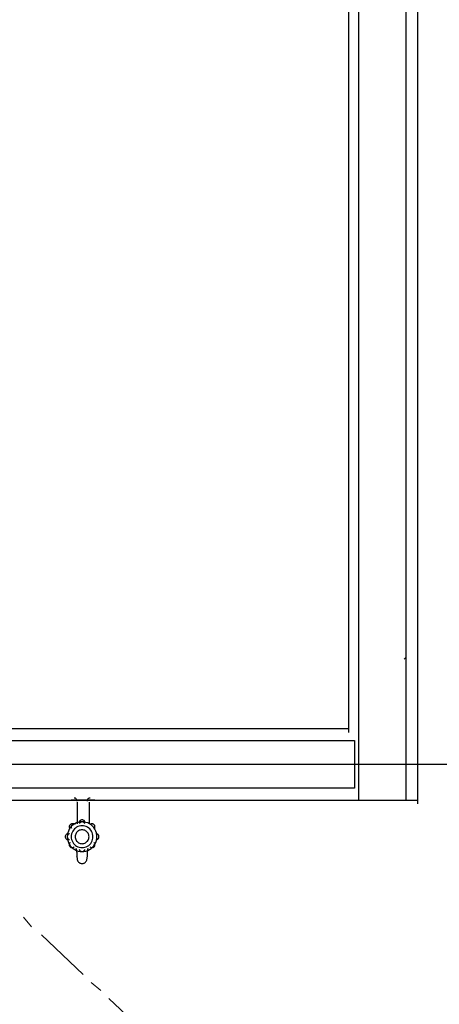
# Model space of a CAD drawing. Header units: millimetres. Extents: x 0 to 420, y 0 to 297.
# Tile 6 of 68: x 87 to 96, y 99 to 120. Entities that reach past the tile are written whole.
import ezdxf

# ---------------------------------------------------------------- set-up
doc = ezdxf.new("R2010")
doc.units = ezdxf.units.MM
doc.layers.add('LINE_000000', color=7, linetype='Continuous')

msp = doc.modelspace()

# ---------------------------------------------------------------- linework, layer by layer
at = {"layer": 'LINE_000000', "lineweight": 25}
for p, q in [((93.726, 127.339), (93.726, 104.86)), ((95.208, 103.336), (95.208, 127.339)), ((94.911, 106.426), (94.954, 106.468)), ((93.726, 104.944), (79.206, 104.944)), ((153.67, 104.182), (47.075, 104.182)), ((73.194, 103.42), (95.208, 103.42)), ((87.799, 103.42), (87.799, 103.42)), ((87.799, 103.42), (87.799, 103.42)), ((88.307, 103.42), (88.307, 103.42)), ((88.307, 103.42), (88.307, 103.42)), ((87.926, 103.378), (87.926, 102.912)), ((88.18, 103.378), (88.18, 102.912))]:
    msp.add_line(p, q, dxfattribs=at)
at = {"layer": 'LINE_000000', "lineweight": 13}
for p, q in [((86.783, 100.923), (86.953, 100.711)), ((87.164, 100.542), (88.053, 99.695)), ((88.223, 99.526), (88.434, 99.356)), ((88.604, 99.187), (89.281, 98.552))]:
    msp.add_line(p, q, dxfattribs=at)
at = {"layer": 'LINE_000000', "lineweight": 25}
for points in [[(93.938, 103.42), (94.954, 103.42), (94.954, 127.381), (93.938, 127.339), (93.938, 103.42)], [(83.82, 103.674), (83.82, 104.69), (93.853, 104.69), (93.853, 103.674), (83.82, 103.674)], [(88.053, 103.42), (87.799, 103.42), (88.053, 103.42)], [(88.053, 103.42), (88.307, 103.42), (88.053, 103.42)]]:
    msp.add_lwpolyline(points, close=True, dxfattribs=at)
for points in [[(87.926, 103.399), (87.925, 103.412), (87.921, 103.424), (87.915, 103.435), (87.908, 103.444), (87.898, 103.452), (87.888, 103.458), (87.876, 103.461), (87.863, 103.463)], [(88.202, 103.463), (88.189, 103.461), (88.177, 103.458), (88.166, 103.452), (88.157, 103.444), (88.149, 103.435), (88.143, 103.424), (88.139, 103.412), (88.138, 103.399)], [(88.028, 102.997), (88.017, 102.995), (88.008, 102.992), (87.999, 102.987), (87.99, 102.981), (87.983, 102.974), (87.978, 102.966), (87.973, 102.957), (87.97, 102.947)], [(88.094, 102.947), (88.091, 102.957), (88.087, 102.966), (88.081, 102.974), (88.074, 102.981), (88.066, 102.987), (88.057, 102.992), (88.047, 102.995), (88.037, 102.997)], [(88.033, 102.955), (87.991, 102.952), (87.95, 102.944), (87.911, 102.931), (87.874, 102.913), (87.84, 102.89), (87.809, 102.863), (87.781, 102.831), (87.757, 102.796), (87.739, 102.758), (87.725, 102.719), (87.717, 102.678), (87.715, 102.637), (87.717, 102.596), (87.725, 102.555), (87.739, 102.516), (87.757, 102.478), (87.781, 102.443), (87.809, 102.412), (87.84, 102.385), (87.874, 102.362), (87.911, 102.344), (87.95, 102.33), (87.991, 102.322), (88.033, 102.32)], [(87.859, 102.899), (87.849, 102.905), (87.839, 102.91), (87.828, 102.912), (87.816, 102.912), (87.805, 102.911), (87.795, 102.907), (87.785, 102.901), (87.776, 102.894), (87.768, 102.885), (87.763, 102.875), (87.759, 102.864), (87.757, 102.853), (87.757, 102.842), (87.76, 102.831), (87.764, 102.82), (87.77, 102.81)], [(87.89, 102.906), (87.881, 102.91), (87.872, 102.912), (87.862, 102.912), (87.852, 102.911), (87.843, 102.909), (87.834, 102.905), (87.826, 102.9), (87.818, 102.894), (87.812, 102.886), (87.806, 102.878), (87.803, 102.869), (87.8, 102.86), (87.799, 102.85), (87.8, 102.84), (87.802, 102.831), (87.806, 102.822)], [(88.033, 102.87), (88.002, 102.868), (87.972, 102.862), (87.944, 102.853), (87.916, 102.839), (87.891, 102.823), (87.868, 102.803), (87.848, 102.78), (87.831, 102.754), (87.817, 102.726), (87.807, 102.697), (87.801, 102.667), (87.799, 102.637), (87.801, 102.607), (87.807, 102.577), (87.817, 102.548), (87.831, 102.52), (87.848, 102.495), (87.868, 102.472), (87.891, 102.452), (87.916, 102.435), (87.944, 102.422), (87.972, 102.412), (88.002, 102.406), (88.033, 102.404)], [(88.033, 102.785), (88.014, 102.784), (87.994, 102.78), (87.976, 102.774), (87.959, 102.766), (87.943, 102.755), (87.928, 102.743), (87.915, 102.728), (87.904, 102.712), (87.895, 102.694), (87.889, 102.675), (87.885, 102.656), (87.884, 102.637), (87.885, 102.618), (87.889, 102.599), (87.895, 102.58), (87.904, 102.563), (87.915, 102.546), (87.928, 102.532), (87.943, 102.519), (87.959, 102.508), (87.976, 102.5), (87.994, 102.494), (88.014, 102.49), (88.033, 102.489)], [(88.028, 102.955), (88.019, 102.953), (88.011, 102.951), (88.004, 102.948), (87.997, 102.944), (87.99, 102.939), (87.984, 102.933), (87.979, 102.926), (87.975, 102.919)], [(88.031, 102.32), (88.073, 102.322), (88.114, 102.33), (88.153, 102.344), (88.19, 102.362), (88.225, 102.385), (88.256, 102.412), (88.283, 102.443), (88.307, 102.478), (88.326, 102.516), (88.339, 102.555), (88.347, 102.596), (88.35, 102.637), (88.347, 102.678), (88.339, 102.719), (88.326, 102.758), (88.307, 102.796), (88.283, 102.831), (88.256, 102.863), (88.225, 102.89), (88.19, 102.913), (88.153, 102.931), (88.114, 102.944), (88.073, 102.952), (88.031, 102.955)], [(88.031, 102.404), (88.062, 102.406), (88.092, 102.412), (88.121, 102.422), (88.148, 102.435), (88.173, 102.452), (88.196, 102.472), (88.216, 102.495), (88.234, 102.52), (88.247, 102.548), (88.257, 102.577), (88.263, 102.607), (88.265, 102.637), (88.263, 102.667), (88.257, 102.697), (88.247, 102.726), (88.234, 102.754), (88.216, 102.78), (88.196, 102.803), (88.173, 102.823), (88.148, 102.839), (88.121, 102.853), (88.092, 102.862), (88.062, 102.868), (88.031, 102.87)], [(88.031, 102.489), (88.051, 102.49), (88.07, 102.494), (88.088, 102.5), (88.106, 102.508), (88.122, 102.519), (88.136, 102.532), (88.149, 102.546), (88.16, 102.563), (88.169, 102.58), (88.175, 102.599), (88.179, 102.618), (88.18, 102.637), (88.179, 102.656), (88.175, 102.675), (88.169, 102.694), (88.16, 102.712), (88.149, 102.728), (88.136, 102.743), (88.122, 102.755), (88.106, 102.766), (88.088, 102.774), (88.07, 102.78), (88.051, 102.784), (88.031, 102.785)], [(88.089, 102.919), (88.085, 102.926), (88.08, 102.933), (88.074, 102.939), (88.068, 102.944), (88.061, 102.948), (88.053, 102.951), (88.045, 102.953), (88.037, 102.955)], [(88.294, 102.81), (88.301, 102.82), (88.305, 102.831), (88.307, 102.842), (88.307, 102.853), (88.305, 102.864), (88.302, 102.875), (88.296, 102.885), (88.289, 102.894), (88.28, 102.901), (88.27, 102.907), (88.259, 102.911), (88.248, 102.912), (88.237, 102.912), (88.226, 102.91), (88.215, 102.905), (88.205, 102.899)], [(88.301, 102.822), (88.305, 102.831), (88.307, 102.84), (88.307, 102.85), (88.306, 102.86), (88.304, 102.869), (88.3, 102.878), (88.295, 102.886), (88.289, 102.894), (88.281, 102.9), (88.273, 102.905), (88.264, 102.909), (88.254, 102.911), (88.245, 102.912), (88.235, 102.912), (88.226, 102.91), (88.216, 102.906)], [(87.736, 102.701), (87.723, 102.699), (87.711, 102.696), (87.701, 102.69), (87.691, 102.683), (87.684, 102.673), (87.678, 102.663), (87.674, 102.651), (87.672, 102.639), (87.673, 102.626), (87.677, 102.614), (87.682, 102.603), (87.689, 102.594), (87.698, 102.586), (87.709, 102.58), (87.721, 102.576), (87.733, 102.574)], [(87.764, 102.699), (87.754, 102.696), (87.745, 102.691), (87.736, 102.685), (87.729, 102.677), (87.723, 102.669), (87.719, 102.659), (87.716, 102.649), (87.715, 102.639), (87.715, 102.628), (87.718, 102.618), (87.722, 102.608), (87.727, 102.599), (87.734, 102.592), (87.742, 102.585), (87.751, 102.58), (87.761, 102.576)], [(88.331, 102.574), (88.344, 102.576), (88.355, 102.58), (88.366, 102.586), (88.375, 102.594), (88.382, 102.603), (88.388, 102.614), (88.391, 102.626), (88.392, 102.639), (88.39, 102.651), (88.387, 102.663), (88.381, 102.673), (88.373, 102.683), (88.364, 102.69), (88.353, 102.696), (88.341, 102.699), (88.328, 102.701)], [(88.345, 102.576), (88.356, 102.58), (88.365, 102.585), (88.373, 102.592), (88.379, 102.599), (88.385, 102.608), (88.389, 102.618), (88.391, 102.628), (88.392, 102.639), (88.391, 102.649), (88.388, 102.659), (88.384, 102.669), (88.378, 102.677), (88.37, 102.685), (88.362, 102.691), (88.353, 102.696), (88.343, 102.699)], [(87.775, 102.512), (87.767, 102.503), (87.762, 102.492), (87.758, 102.48), (87.757, 102.468), (87.758, 102.456), (87.761, 102.445), (87.767, 102.434), (87.775, 102.424), (87.784, 102.416), (87.795, 102.41), (87.807, 102.406), (87.819, 102.404), (87.831, 102.405), (87.842, 102.408), (87.853, 102.413), (87.863, 102.421)], [(87.767, 102.502), (87.762, 102.492), (87.759, 102.482), (87.757, 102.472), (87.757, 102.462), (87.759, 102.452), (87.763, 102.442), (87.768, 102.432), (87.774, 102.424), (87.783, 102.417), (87.792, 102.411), (87.801, 102.407), (87.811, 102.405), (87.822, 102.404), (87.832, 102.405), (87.842, 102.408), (87.852, 102.413)], [(87.923, 102.2), (87.925, 102.224), (87.926, 102.247), (87.926, 102.27), (87.925, 102.294), (87.922, 102.317), (87.918, 102.34), (87.913, 102.363), (87.907, 102.385)], [(87.971, 102.367), (87.974, 102.357), (87.98, 102.348), (87.986, 102.34), (87.994, 102.333), (88.003, 102.327), (88.012, 102.323), (88.022, 102.32), (88.033, 102.32)], [(88.031, 102.32), (88.042, 102.32), (88.052, 102.323), (88.062, 102.327), (88.071, 102.333), (88.078, 102.34), (88.085, 102.348), (88.09, 102.357), (88.094, 102.367)], [(88.157, 102.385), (88.151, 102.363), (88.146, 102.34), (88.142, 102.317), (88.14, 102.294), (88.138, 102.27), (88.138, 102.247), (88.139, 102.224), (88.142, 102.2)], [(88.201, 102.421), (88.211, 102.413), (88.222, 102.408), (88.234, 102.405), (88.246, 102.404), (88.258, 102.406), (88.269, 102.41), (88.28, 102.416), (88.29, 102.424), (88.297, 102.434), (88.303, 102.445), (88.306, 102.456), (88.307, 102.468), (88.306, 102.48), (88.303, 102.492), (88.297, 102.503), (88.289, 102.512)], [(88.212, 102.413), (88.222, 102.408), (88.232, 102.405), (88.243, 102.404), (88.253, 102.405), (88.263, 102.407), (88.273, 102.411), (88.282, 102.417), (88.29, 102.424), (88.297, 102.432), (88.302, 102.442), (88.305, 102.452), (88.307, 102.462), (88.307, 102.472), (88.306, 102.482), (88.302, 102.492), (88.297, 102.502)], [(87.928, 102.193), (87.927, 102.181), (87.926, 102.169), (87.927, 102.158), (87.929, 102.146), (87.933, 102.135), (87.937, 102.124), (87.943, 102.114), (87.95, 102.105), (87.958, 102.096), (87.967, 102.088), (87.977, 102.081), (87.987, 102.076), (87.998, 102.071), (88.009, 102.068), (88.02, 102.066), (88.032, 102.066)], [(87.976, 102.354), (87.98, 102.346), (87.986, 102.34), (87.992, 102.334), (88, 102.329), (88.007, 102.325), (88.016, 102.322), (88.024, 102.32), (88.033, 102.32)], [(88.031, 102.32), (88.04, 102.32), (88.049, 102.322), (88.057, 102.325), (88.065, 102.329), (88.072, 102.334), (88.078, 102.34), (88.084, 102.346), (88.089, 102.354)], [(88.032, 102.066), (88.044, 102.066), (88.056, 102.068), (88.067, 102.071), (88.078, 102.076), (88.088, 102.081), (88.097, 102.088), (88.106, 102.096), (88.114, 102.105), (88.121, 102.114), (88.127, 102.124), (88.132, 102.135), (88.135, 102.146), (88.137, 102.158), (88.138, 102.169), (88.138, 102.181), (88.136, 102.193)]]:
    msp.add_lwpolyline(points, dxfattribs=at)

doc.saveas('drawing.dxf')
